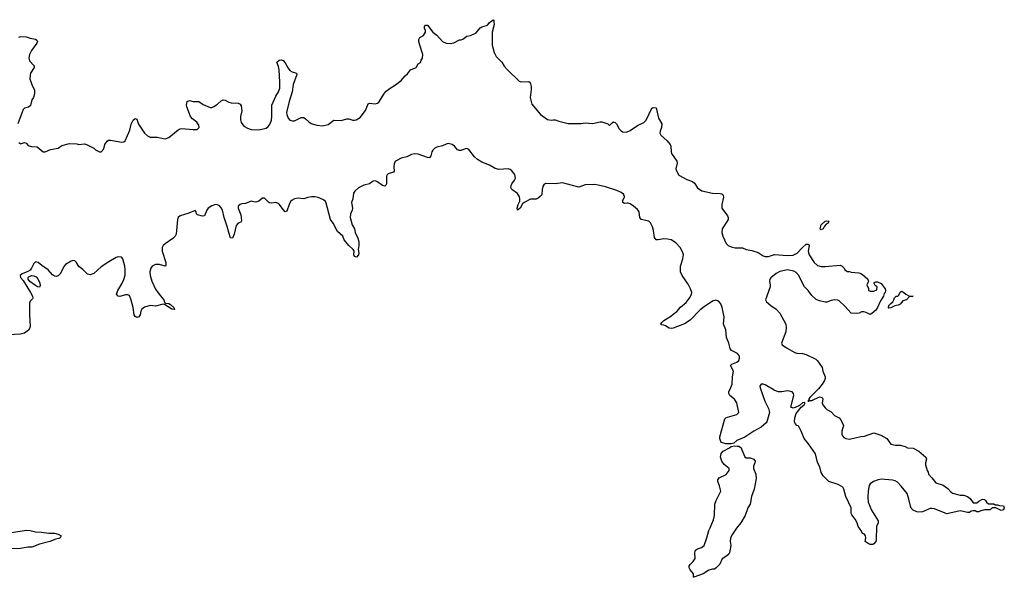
# Model space of a CAD drawing. Header units: inches. Extents: x 2323201 to 2563958, y 895391 to 1023096.
# Tile 116 of 196: x 2493520 to 2504022, y 914069 to 920022. Entities that reach past the tile are written whole.
import ezdxf

# ---------------------------------------------------------------- set-up
doc = ezdxf.new("R2010")
doc.units = ezdxf.units.IN
doc.header["$MEASUREMENT"] = 0
for name, color, linetype in [('C4991', 7, 'Continuous'), ('C4992', 7, 'Continuous'), ('C5901', 7, 'Continuous')]:
    doc.layers.add(name, color=color, linetype=linetype)

msp = doc.modelspace()

# ---------------------------------------------------------------- linework, layer by layer
at = {"layer": 'C4991', "color": 5, "elevation": 60}
for points in [[(2493510, 918711), (2493522, 918702), (2493530, 918698), (2493571, 918711), (2493590, 918702), (2493610, 918678), (2493647, 918667), (2493705, 918665), (2493770, 918611), (2493790, 918611), (2493850, 918635), (2493929, 918651), (2493970, 918678), (2494050, 918699), (2494130, 918696), (2494150, 918691), (2494210, 918695), (2494234, 918690), (2494311, 918651), (2494330, 918632), (2494370, 918612), (2494390, 918612), (2494416, 918644), (2494428, 918690), (2494454, 918726), (2494466, 918734), (2494490, 918736), (2494610, 918715), (2494630, 918719), (2494644, 918730), (2494696, 918844), (2494710, 918905), (2494730, 918950), (2494750, 918967), (2494770, 918961), (2494787, 918907), (2494850, 918810), (2494882, 918782), (2494910, 918768), (2494990, 918766), (2495050, 918752), (2495071, 918751), (2495110, 918764), (2495210, 918847), (2495230, 918858), (2495250, 918860), (2495372, 918848), (2495413, 918850), (2495433, 918870), (2495430, 918895), (2495410, 918928), (2495363, 918963), (2495341, 918990), (2495303, 919090), (2495300, 919110), (2495308, 919150), (2495330, 919160), (2495370, 919148), (2495430, 919148), (2495477, 919117), (2495550, 919083), (2495570, 919085), (2495590, 919095), (2495630, 919120), (2495670, 919156), (2495690, 919166), (2495710, 919164), (2495750, 919142), (2495775, 919135), (2495852, 919130), (2495870, 919121), (2495881, 919101), (2495888, 919050), (2495874, 918990), (2495874, 918954), (2495883, 918923), (2495910, 918885), (2495950, 918862), (2495990, 918851), (2496070, 918846), (2496150, 918863), (2496170, 918880), (2496190, 918910), (2496206, 918950), (2496210, 918990), (2496209, 919111), (2496253, 919207), (2496279, 919250), (2496293, 919290), (2496296, 919356), (2496288, 919488), (2496282, 919522), (2496262, 919570), (2496288, 919590), (2496310, 919593), (2496330, 919587), (2496350, 919562), (2496383, 919503), (2496401, 919481), (2496426, 919466), (2496472, 919452), (2496476, 919436), (2496437, 919330), (2496427, 919250), (2496393, 919150), (2496367, 919030), (2496369, 919010), (2496384, 918970), (2496401, 918950), (2496430, 918941), (2496450, 918942), (2496522, 918978), (2496550, 918979), (2496570, 918965), (2496603, 918930), (2496630, 918915), (2496690, 918895), (2496750, 918890), (2496810, 918904), (2496870, 918949), (2496950, 918946), (2497010, 918963), (2497030, 918963), (2497072, 918950), (2497090, 918948), (2497110, 918953), (2497150, 918976), (2497209, 919051), (2497237, 919123), (2497250, 919130), (2497310, 919122), (2497335, 919130), (2497350, 919143), (2497410, 919237), (2497430, 919257), (2497470, 919291), (2497530, 919327), (2497590, 919374), (2497630, 919421), (2497657, 919443), (2497690, 919485), (2497749, 919511), (2497769, 919550), (2497794, 919566), (2497802, 919590), (2497815, 919610), (2497821, 919650), (2497789, 919750), (2497779, 919790), (2497779, 919810), (2497789, 919831), (2497828, 919852), (2497848, 919890), (2497847, 919907), (2497838, 919930), (2497838, 919950), (2497850, 919962), (2497870, 919962), (2497925, 919890), (2497970, 919857), (2498030, 919790), (2498070, 919771), (2498110, 919768), (2498150, 919773), (2498210, 919807), (2498230, 919807), (2498247, 919813), (2498290, 919845), (2498330, 919854), (2498390, 919883), (2498430, 919936), (2498450, 919946), (2498500, 919960), (2498512, 919968), (2498530, 919991), (2498541, 920000)], [(2498578, 920000), (2498581, 919970), (2498560, 919890), (2498558, 919790), (2498561, 919750), (2498582, 919670), (2498601, 919630), (2498661, 919570), (2498687, 919527), (2498721, 919490), (2498846, 919366), (2498870, 919359), (2498950, 919361), (2498965, 919350), (2498974, 919310), (2498975, 919275), (2498965, 919190), (2498981, 919121), (2499074, 919010), (2499150, 918956), (2499190, 918948), (2499210, 918954), (2499230, 918953), (2499270, 918937), (2499370, 918915), (2499510, 918914), (2499550, 918921), (2499630, 918912), (2499710, 918933), (2499730, 918933), (2499794, 918910), (2499810, 918894), (2499838, 918922), (2499854, 918930), (2499870, 918926), (2499886, 918910), (2499915, 918855), (2499935, 918835), (2499950, 918825), (2499990, 918822), (2500000, 918826)], [(2493510, 919836), (2493530, 919844), (2493590, 919839), (2493630, 919825), (2493690, 919815), (2493704, 919804), (2493711, 919790), (2493702, 919770), (2493647, 919693), (2493626, 919650), (2493616, 919610), (2493623, 919583), (2493676, 919530), (2493676, 919510), (2493636, 919450), (2493630, 919430), (2493628, 919392), (2493649, 919329), (2493677, 919270), (2493678, 919230), (2493668, 919192), (2493650, 919168), (2493635, 919105), (2493613, 919087), (2493570, 919078), (2493557, 919063), (2493500, 918910)], [(2500000, 918062), (2499970, 918058), (2499953, 918070), (2499953, 918090), (2499970, 918130), (2499968, 918150), (2499959, 918159), (2499937, 918177), (2499890, 918198), (2499770, 918238), (2499690, 918257), (2499650, 918261), (2499550, 918259), (2499485, 918235), (2499470, 918236), (2499310, 918279), (2499230, 918271), (2499128, 918272), (2499110, 918259), (2499099, 918241), (2499092, 918210), (2499088, 918152), (2499070, 918133), (2499050, 918116), (2499030, 918107), (2498970, 918107), (2498899, 918070), (2498883, 918057), (2498859, 918010), (2498830, 917988), (2498826, 918010), (2498838, 918050), (2498854, 918086), (2498854, 918110), (2498850, 918130), (2498830, 918165), (2498769, 918210), (2498758, 918230), (2498761, 918250), (2498770, 918270), (2498798, 918310), (2498807, 918330), (2498800, 918370), (2498770, 918410), (2498750, 918424), (2498730, 918431), (2498630, 918423), (2498590, 918434), (2498530, 918470), (2498450, 918502), (2498402, 918530), (2498370, 918556), (2498310, 918637), (2498290, 918645), (2498270, 918642), (2498230, 918626), (2498210, 918624), (2498190, 918631), (2498159, 918670), (2498134, 918690), (2498090, 918699), (2498070, 918694), (2498030, 918675), (2497970, 918660), (2497948, 918650), (2497927, 918630), (2497916, 918610), (2497907, 918570), (2497892, 918548), (2497870, 918551), (2497770, 918585), (2497730, 918589), (2497698, 918582), (2497650, 918558), (2497590, 918544), (2497541, 918519), (2497528, 918510), (2497513, 918487), (2497510, 918450), (2497515, 918405), (2497507, 918393), (2497450, 918378), (2497437, 918363), (2497433, 918347), (2497432, 918268), (2497426, 918254), (2497414, 918246), (2497390, 918252), (2497330, 918294), (2497310, 918301), (2497290, 918298), (2497250, 918270), (2497190, 918256), (2497132, 918228), (2497093, 918190), (2497082, 918170), (2497072, 918110), (2497060, 918070), (2497069, 918010), (2497066, 917990), (2497048, 917950), (2497044, 917910), (2497066, 917830), (2497092, 917790), (2497098, 917750), (2497126, 917690), (2497138, 917650), (2497138, 917610), (2497131, 917570), (2497136, 917530), (2497133, 917510), (2497114, 917486), (2497090, 917495), (2497084, 917510), (2497087, 917550), (2497076, 917570), (2497030, 917610), (2496982, 917670), (2496965, 917710), (2496910, 917762), (2496864, 917850), (2496834, 917890), (2496790, 918064), (2496782, 918082), (2496760, 918100), (2496704, 918124), (2496672, 918132), (2496632, 918132), (2496595, 918125), (2496550, 918109), (2496490, 918115), (2496450, 918109), (2496425, 918095), (2496410, 918080), (2496394, 918050), (2496370, 917977), (2496350, 917972), (2496330, 917994), (2496292, 918050), (2496280, 918060), (2496250, 918070), (2496210, 918064), (2496186, 918066), (2496173, 918073), (2496130, 918115), (2496110, 918115), (2496070, 918083), (2496050, 918076), (2496030, 918074), (2495990, 918083), (2495930, 918061), (2495890, 918057), (2495871, 918049), (2495851, 918030), (2495849, 918010), (2495877, 917937), (2495884, 917910), (2495885, 917875), (2495878, 917862), (2495850, 917848), (2495830, 917824), (2495807, 917733), (2495790, 917689), (2495770, 917694), (2495750, 917749), (2495733, 917813), (2495700, 917910), (2495683, 917990), (2495670, 918015), (2495650, 918035), (2495630, 918046), (2495610, 918048), (2495570, 918034), (2495530, 918008), (2495517, 917990), (2495490, 917927), (2495470, 917923), (2495418, 917938), (2495405, 917950), (2495404, 917970), (2495390, 917984), (2495324, 917956), (2495230, 917928), (2495212, 917910), (2495204, 917890), (2495188, 917732), (2495180, 917710), (2495155, 917685), (2495071, 917629), (2495050, 917610), (2495038, 917590), (2495040, 917550), (2495080, 917430), (2495079, 917401), (2495070, 917389), (2495010, 917410), (2494970, 917408), (2494933, 917390), (2494918, 917370), (2494909, 917330), (2494913, 917290), (2494929, 917230), (2494970, 917145), (2495017, 917077), (2495056, 917030), (2495066, 917006), (2495076, 916996), (2495110, 916991), (2495130, 916981), (2495163, 916950), (2495171, 916929), (2495144, 916930), (2495063, 916983), (2495050, 916985), (2494970, 916965), (2494910, 916972), (2494850, 916952), (2494821, 916930), (2494811, 916910), (2494804, 916870), (2494790, 916850), (2494770, 916843), (2494750, 916854), (2494742, 916870), (2494732, 916950), (2494710, 917029), (2494690, 917077), (2494670, 917085), (2494650, 917086), (2494587, 917067), (2494569, 917070), (2494554, 917090), (2494566, 917130), (2494610, 917201), (2494632, 917248), (2494644, 917296), (2494645, 917350), (2494640, 917390), (2494621, 917470), (2494607, 917487), (2494570, 917489), (2494550, 917483), (2494470, 917438), (2494390, 917383), (2494310, 917313), (2494270, 917297), (2494244, 917304), (2494195, 917355), (2494150, 917386), (2494127, 917430), (2494109, 917449), (2494090, 917451), (2494070, 917444), (2494009, 917410), (2493993, 917390), (2493950, 917307), (2493930, 917288), (2493910, 917280), (2493890, 917284), (2493870, 917297), (2493823, 917350), (2493756, 917396), (2493716, 917430), (2493690, 917438), (2493670, 917418), (2493647, 917370), (2493631, 917349), (2493606, 917334), (2493545, 917310), (2493524, 917290), (2493529, 917270), (2493557, 917237), (2493637, 917110), (2493656, 917070), (2493661, 917050), (2493658, 917042), (2493630, 917018), (2493623, 916997), (2493624, 916870), (2493631, 916750), (2493628, 916732), (2493613, 916707), (2493570, 916674), (2493530, 916665), (2493270, 916649)], [(2493433, 914547), (2493593, 914573), (2493630, 914570), (2493690, 914555), (2493752, 914552), (2493830, 914541), (2493890, 914541), (2493930, 914531), (2493962, 914510), (2493952, 914490), (2493937, 914483), (2493904, 914476), (2493842, 914450), (2493730, 914422), (2493650, 914392), (2493610, 914392), (2493530, 914376), (2493433, 914373)]]:
    msp.add_lwpolyline(points, dxfattribs=at)
msp.add_lwpolyline([(2493730, 917167), (2493710, 917171), (2493690, 917183), (2493627, 917227), (2493611, 917250), (2493612, 917270), (2493621, 917279), (2493650, 917291), (2493670, 917289), (2493697, 917277), (2493715, 917255), (2493734, 917210), (2493737, 917183)], close=True, dxfattribs=at)
at = {"layer": 'C4992', "color": 5, "elevation": 60}
msp.add_lwpolyline([(2498541, 920000), (2498570, 920022), (2498577, 920017), (2498578, 920000)], dxfattribs=at)
at = {"layer": 'C5901', "color": 5, "elevation": 60}
msp.add_lwpolyline([(2500000, 918826), (2500030, 918838), (2500110, 918894), (2500176, 918924), (2500202, 918950), (2500263, 919077), (2500276, 919084), (2500310, 919082), (2500334, 918970), (2500368, 918910), (2500366, 918870), (2500350, 918830), (2500348, 918810), (2500359, 918790), (2500425, 918730), (2500457, 918690), (2500464, 918670), (2500468, 918610), (2500474, 918594), (2500528, 918510), (2500531, 918490), (2500519, 918430), (2500524, 918410), (2500550, 918361), (2500636, 918316), (2500695, 918295), (2500716, 918276), (2500750, 918228), (2500796, 918196), (2500910, 918170), (2500990, 918168), (2501010, 918161), (2501023, 918150), (2501028, 918128), (2501009, 918050), (2501010, 918010), (2501069, 917929), (2501077, 917910), (2501075, 917890), (2501065, 917870), (2501011, 917790), (2501008, 917750), (2501021, 917710), (2501054, 917634), (2501076, 917610), (2501110, 917596), (2501150, 917588), (2501230, 917587), (2501270, 917569), (2501330, 917558), (2501395, 917535), (2501450, 917502), (2501470, 917495), (2501507, 917493), (2501570, 917515), (2501710, 917504), (2501770, 917507), (2501812, 917528), (2501870, 917590), (2501910, 917625), (2501930, 917627), (2501939, 917610), (2501929, 917550), (2501942, 917510), (2501993, 917430), (2502030, 917398), (2502070, 917388), (2502110, 917388), (2502270, 917402), (2502294, 917390), (2502314, 917370), (2502322, 917350), (2502350, 917332), (2502370, 917332), (2502390, 917325), (2502470, 917321), (2502490, 917314), (2502510, 917301), (2502565, 917250), (2502572, 917230), (2502554, 917190), (2502572, 917152), (2502574, 917130), (2502590, 917122), (2502630, 917122), (2502662, 917138), (2502666, 917170), (2502643, 917183), (2502630, 917212), (2502650, 917222), (2502670, 917225), (2502710, 917205), (2502751, 917150), (2502756, 917130), (2502750, 917108), (2502741, 917099), (2502733, 917070), (2502701, 917019), (2502671, 916949), (2502650, 916922), (2502610, 916885), (2502590, 916875), (2502550, 916895), (2502523, 916903), (2502498, 916902), (2502474, 916890), (2502450, 916885), (2502390, 916890), (2502322, 916962), (2502259, 917019), (2502246, 917026), (2502210, 917032), (2502176, 917024), (2502130, 917006), (2502110, 917005), (2502050, 917021), (2502016, 917036), (2501970, 917076), (2501931, 917131), (2501892, 917170), (2501862, 917222), (2501831, 917290), (2501803, 917323), (2501777, 917337), (2501710, 917351), (2501628, 917332), (2501587, 917313), (2501530, 917265), (2501522, 917250), (2501519, 917230), (2501525, 917190), (2501523, 917170), (2501476, 917030), (2501485, 917010), (2501530, 916970), (2501587, 916930), (2501627, 916890), (2501693, 916770), (2501696, 916736), (2501690, 916690), (2501645, 916570), (2501651, 916550), (2501698, 916518), (2501786, 916470), (2501810, 916462), (2501870, 916457), (2501910, 916448), (2502010, 916399), (2502030, 916381), (2502079, 916310), (2502087, 916270), (2502111, 916210), (2502111, 916191), (2502104, 916170), (2502079, 916130), (2502039, 916081), (2501946, 915990), (2501936, 915970), (2501937, 915963), (2501926, 915950), (2501938, 915950), (2501944, 915956), (2501970, 915955), (2502050, 915995), (2502074, 915990), (2502082, 915982), (2502085, 915970), (2502081, 915930), (2502087, 915910), (2502110, 915878), (2502130, 915861), (2502177, 915837), (2502210, 915798), (2502262, 915770), (2502278, 915750), (2502306, 915690), (2502288, 915630), (2502288, 915590), (2502310, 915563), (2502330, 915551), (2502370, 915545), (2502490, 915571), (2502530, 915574), (2502631, 915611), (2502706, 915586), (2502770, 915551), (2502811, 915491), (2502861, 915481), (2502910, 915481), (2502964, 915464), (2502990, 915451), (2503050, 915446), (2503110, 915416), (2503185, 915350), (2503191, 915330), (2503181, 915290), (2503181, 915270), (2503198, 915210), (2503211, 915190), (2503212, 915170), (2503250, 915132), (2503290, 915078), (2503370, 915051), (2503418, 915018), (2503450, 914981), (2503468, 914968), (2503550, 914947), (2503590, 914947), (2503630, 914931), (2503658, 914910), (2503690, 914865), (2503730, 914865), (2503750, 914882), (2503790, 914902), (2503810, 914898), (2503822, 914890), (2503832, 914872), (2503853, 914853), (2503910, 914852), (2503924, 914844), (2503950, 914842), (2503970, 914834), (2504013, 914833), (2504022, 914810), (2504014, 914790), (2503990, 914782), (2503930, 914809), (2503891, 914809), (2503870, 914789), (2503810, 914788), (2503770, 914778), (2503750, 914768), (2503730, 914768), (2503710, 914778), (2503690, 914778), (2503670, 914775), (2503650, 914761), (2503630, 914761), (2503550, 914777), (2503410, 914748), (2503390, 914752), (2503279, 914799), (2503250, 914804), (2503230, 914803), (2503150, 914768), (2503110, 914765), (2503090, 914768), (2503050, 914786), (2503030, 914807), (2503020, 914830), (2503004, 914904), (2502985, 914965), (2502923, 915043), (2502884, 915084), (2502859, 915099), (2502830, 915106), (2502710, 915115), (2502676, 915110), (2502628, 915090), (2502592, 915068), (2502579, 915050), (2502569, 914990), (2502566, 914926), (2502571, 914870), (2502606, 914786), (2502677, 914670), (2502677, 914650), (2502659, 914610), (2502656, 914470), (2502651, 914450), (2502630, 914426), (2502620, 914420), (2502590, 914418), (2502570, 914429), (2502538, 914450), (2502544, 914490), (2502542, 914510), (2502530, 914528), (2502510, 914538), (2502494, 914570), (2502463, 914610), (2502453, 914650), (2502433, 914690), (2502395, 914735), (2502389, 914750), (2502389, 914810), (2502332, 914932), (2502312, 915010), (2502301, 915030), (2502250, 915060), (2502150, 915090), (2502090, 915152), (2502069, 915189), (2502053, 915250), (2502030, 915296), (2502008, 915388), (2501934, 915494), (2501888, 915550), (2501857, 915630), (2501830, 915678), (2501825, 915685), (2501810, 915689), (2501790, 915710), (2501785, 915730), (2501786, 915770), (2501802, 915818), (2501856, 915884), (2501889, 915910), (2501899, 915930), (2501890, 915936), (2501871, 915930), (2501838, 915902), (2501790, 915881), (2501770, 915876), (2501746, 915886), (2501776, 916010), (2501775, 916030), (2501759, 916050), (2501710, 916059), (2501650, 916048), (2501610, 916050), (2501568, 916068), (2501470, 916125), (2501450, 916131), (2501430, 916129), (2501416, 916110), (2501419, 916090), (2501466, 915950), (2501506, 915870), (2501516, 915830), (2501490, 915730), (2501483, 915717), (2501430, 915673), (2501350, 915629), (2501254, 915566), (2501170, 915528), (2501138, 915502), (2501110, 915493), (2501050, 915494), (2501007, 915507), (2500997, 915517), (2500986, 915550), (2500986, 915570), (2501041, 915759), (2501050, 915770), (2501070, 915780), (2501170, 915807), (2501192, 915830), (2501170, 915930), (2501144, 915970), (2501095, 916010), (2501082, 916030), (2501082, 916038), (2501083, 916050), (2501106, 916094), (2501119, 916130), (2501124, 916210), (2501135, 916270), (2501101, 916330), (2501115, 916345), (2501170, 916367), (2501190, 916384), (2501199, 916410), (2501196, 916430), (2501177, 916457), (2501112, 916490), (2501097, 916510), (2501085, 916570), (2501058, 916630), (2501051, 916711), (2501027, 916770), (2501035, 916850), (2501014, 916950), (2500997, 916990), (2500981, 917010), (2500962, 917022), (2500946, 917026), (2500910, 917016), (2500822, 916958), (2500777, 916923), (2500670, 916815), (2500610, 916775), (2500490, 916728), (2500470, 916725), (2500449, 916730), (2500410, 916755), (2500390, 916762), (2500363, 916763), (2500358, 916770), (2500369, 916790), (2500389, 916810), (2500465, 916855), (2500490, 916878), (2500530, 916905), (2500570, 916953), (2500630, 917003), (2500670, 917061), (2500686, 917090), (2500690, 917110), (2500676, 917150), (2500650, 917197), (2500587, 917290), (2500569, 917329), (2500568, 917392), (2500592, 917470), (2500600, 917510), (2500590, 917544), (2500563, 917590), (2500520, 917640), (2500470, 917670), (2500430, 917679), (2500390, 917683), (2500330, 917670), (2500310, 917673), (2500290, 917695), (2500280, 917770), (2500268, 917810), (2500250, 917852), (2500230, 917870), (2500147, 917890), (2500136, 917910), (2500126, 917970), (2500110, 917995), (2500067, 918030), (2500030, 918055), (2500010, 918063), (2500000, 918062)], dxfattribs=at)
for points in [[(2502070, 917779), (2502062, 917782), (2502059, 917790), (2502070, 917831), (2502110, 917871), (2502130, 917876), (2502150, 917872), (2502142, 917850), (2502121, 917839), (2502103, 917817), (2502090, 917789)], [(2502790, 916942), (2502786, 916946), (2502789, 916970), (2502810, 916993), (2502832, 917008), (2502845, 917030), (2502850, 917051), (2502870, 917071), (2502888, 917072), (2502898, 917082), (2502910, 917112), (2502930, 917122), (2502951, 917111), (2502970, 917092), (2503010, 917072), (2503051, 917071), (2503010, 917068), (2502977, 917030), (2502941, 917019), (2502910, 916984), (2502890, 916973), (2502853, 916967), (2502810, 916946)], [(2501172, 915468), (2501190, 915470), (2501217, 915450), (2501222, 915430), (2501255, 915355), (2501270, 915345), (2501310, 915346), (2501350, 915331), (2501363, 915310), (2501361, 915290), (2501346, 915254), (2501346, 915230), (2501371, 915170), (2501375, 915125), (2501355, 915010), (2501327, 914930), (2501311, 914850), (2501285, 914810), (2501259, 914730), (2501213, 914650), (2501166, 914594), (2501122, 914530), (2501101, 914490), (2501099, 914450), (2501106, 914410), (2501091, 914329), (2501083, 914317), (2501063, 914297), (2501014, 914266), (2500986, 914210), (2500950, 914169), (2500930, 914155), (2500910, 914155), (2500870, 914146), (2500810, 914107), (2500710, 914069), (2500706, 914070), (2500707, 914107), (2500670, 914148), (2500662, 914170), (2500662, 914190), (2500675, 914210), (2500704, 914236), (2500724, 914270), (2500721, 914330), (2500730, 914358), (2500750, 914374), (2500792, 914388), (2500819, 914410), (2500849, 914491), (2500869, 914570), (2500884, 914596), (2500919, 914681), (2500932, 914730), (2500935, 914850), (2500949, 914890), (2500999, 914990), (2500985, 915045), (2500965, 915090), (2500965, 915110), (2500982, 915130), (2501054, 915166), (2501089, 915210), (2501089, 915230), (2501034, 915274), (2501010, 915310), (2500994, 915350), (2501002, 915390), (2501025, 915415), (2501092, 915450), (2501110, 915464), (2501147, 915473)]]:
    msp.add_lwpolyline(points, close=True, dxfattribs=at)

doc.saveas('drawing.dxf')
